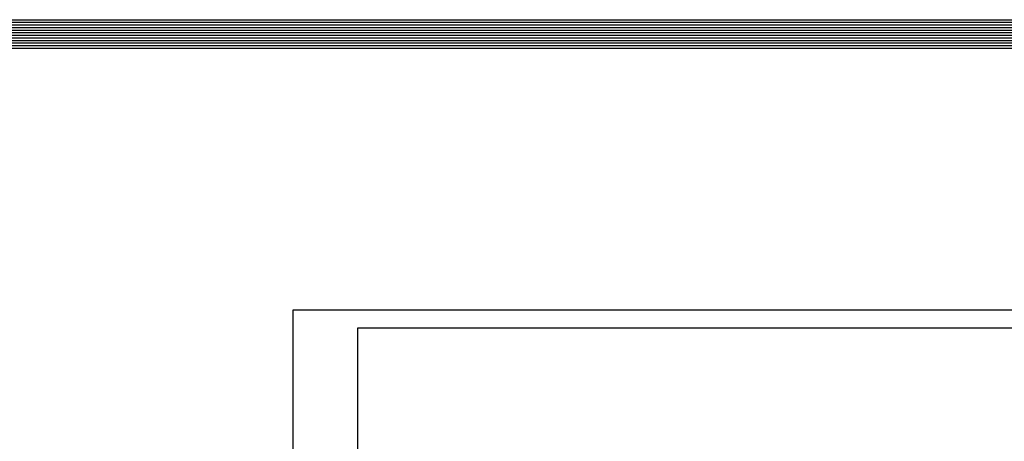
# Model space of a CAD drawing. Header units: millimetres. Extents: x 31969 to 285678, y -69766 to -1123.
# Tile 79 of 102: x 148148 to 151962, y -2755 to -1123. Entities that reach past the tile are written whole.
import ezdxf

# ---------------------------------------------------------------- set-up
doc = ezdxf.new("R2010")
doc.units = ezdxf.units.MM
doc.layers.add('a-opis 2', color=1, linetype='Continuous')
doc.layers.add('a-pomocnicza', color=42, linetype='Continuous', plot=False)

msp = doc.modelspace()

# ---------------------------------------------------------------- linework, layer by layer
at = {"layer": 'a-opis 2', "ltscale": 2}
for points in [[(153407.15, -5215.5), (149207.15, -5215.5), (149207.15, -2245.5), (153407.15, -2245.5)], [(149457.15, -2315.5), (153337.15, -2315.5), (153337.15, -5145.5), (149457.15, -5145.5)]]:
    msp.add_lwpolyline(points, close=True, dxfattribs=at)
at = {"layer": 'a-pomocnicza', "ltscale": 100}
for points in [[(138394.13, -1122.76), (161199.31, -1122.76), (161199.31, -21871.78), (138394.13, -21871.78)], [(138404.13, -1132.76), (161189.31, -1132.76), (161189.31, -21861.78), (138404.13, -21861.78)], [(138414.13, -1142.76), (161179.31, -1142.76), (161179.31, -21851.78), (138414.13, -21851.78)], [(138424.13, -1152.76), (161169.31, -1152.76), (161169.31, -21841.78), (138424.13, -21841.78)], [(138434.13, -1162.76), (161159.31, -1162.76), (161159.31, -21831.78), (138434.13, -21831.78)], [(138444.13, -1172.76), (161149.31, -1172.76), (161149.31, -21821.78), (138444.13, -21821.78)], [(138454.13, -1182.76), (161139.31, -1182.76), (161139.31, -21811.78), (138454.13, -21811.78)], [(138464.13, -1192.76), (161129.31, -1192.76), (161129.31, -21801.78), (138464.13, -21801.78)], [(138474.13, -1202.76), (161119.31, -1202.76), (161119.31, -21791.78), (138474.13, -21791.78)], [(138484.13, -1212.76), (161109.31, -1212.76), (161109.31, -21781.78), (138484.13, -21781.78)], [(138494.13, -1222.76), (161099.31, -1222.76), (161099.31, -21771.78), (138494.13, -21771.78)], [(138504.13, -1232.76), (161089.31, -1232.76), (161089.31, -21761.78), (138504.13, -21761.78)]]:
    msp.add_lwpolyline(points, close=True, dxfattribs=at)

doc.saveas('drawing.dxf')
